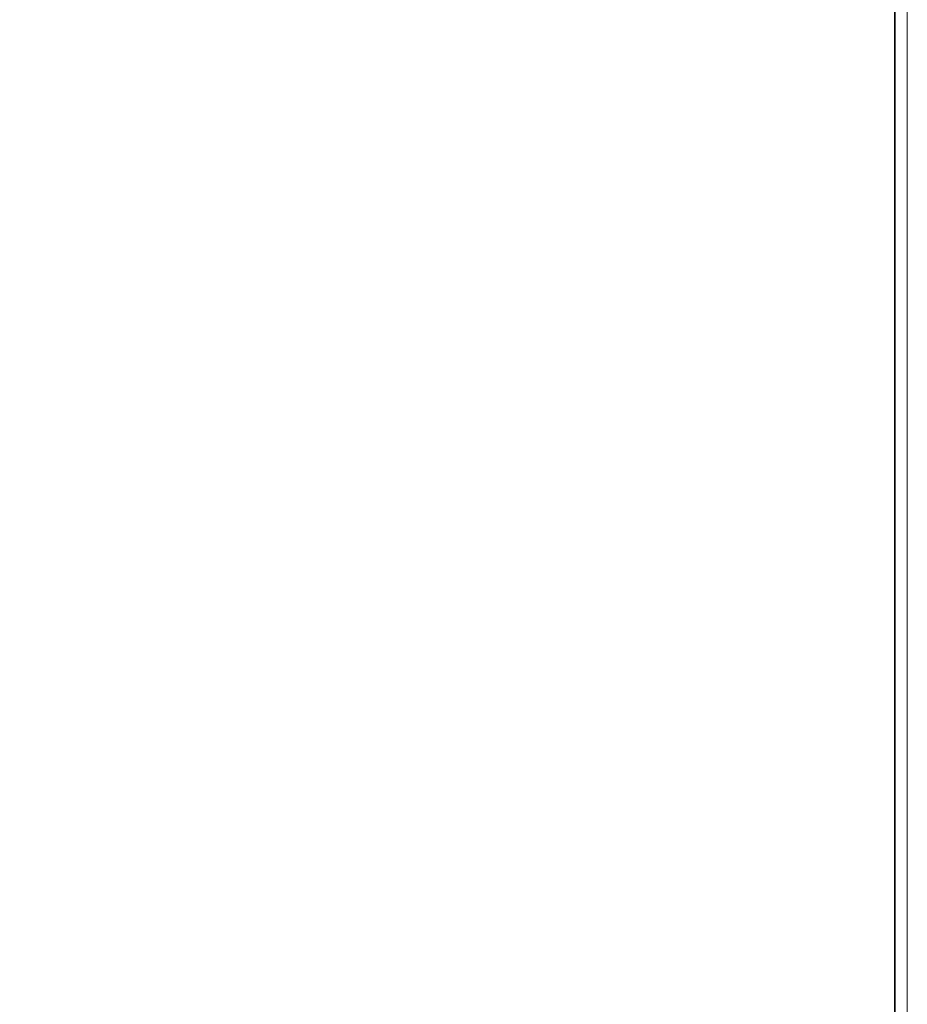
# Model space of a CAD drawing. Header units: inches. Extents: x 1352 to 2050, y -1711 to -1289.
# Tile 155 of 256: x 2037 to 2050, y -1568 to -1554. Entities that reach past the tile are written whole.
import ezdxf

# ---------------------------------------------------------------- set-up
doc = ezdxf.new("R2010")
doc.units = ezdxf.units.IN
doc.header["$MEASUREMENT"] = 0
doc.layers.add('图层 1', color=7, linetype='Continuous')

# ---------------------------------------------------------------- blocks, each defined once
blk = doc.blocks.new('block 10')
at = {"layer": '图层 1', "lineweight": 0}
blk.add_lwpolyline([(1754.306, -1289.756), (2049.659, -1289.756), (2049.659, -1710.267), (1754.306, -1710.267), (1754.306, -1289.756)], dxfattribs=at)
blk = doc.blocks.new('block 13')
at = {"layer": '图层 1', "lineweight": 0}
blk.add_lwpolyline([(1754.306, -1289.756), (2049.659, -1289.756), (2049.659, -1710.267), (1754.306, -1710.267), (1754.306, -1289.756)], dxfattribs=at)
at = {"layer": '图层 1', "color": 250, "lineweight": 35, "true_color": 0x221814}
blk.add_lwpolyline([(1754.482, -1289.932), (2049.482, -1289.932), (2049.482, -1710.09), (1754.482, -1710.09), (1754.482, -1289.932)], dxfattribs=at)
blk = doc.blocks.new('block 14')
at = {"layer": '图层 1', "lineweight": 0}
blk.add_lwpolyline([(1754.306, -1289.756), (2049.659, -1289.756), (2049.659, -1710.267), (1754.306, -1710.267), (1754.306, -1289.756)], dxfattribs=at)
blk = doc.blocks.new('block 15')
at = {"layer": '图层 1', "lineweight": 0}
blk.add_lwpolyline([(1754.306, -1289.756), (2049.659, -1289.756), (2049.659, -1710.267), (1754.306, -1710.267), (1754.306, -1289.756)], dxfattribs=at)
blk = doc.blocks.new('block 16')
at = {"layer": '图层 1', "lineweight": 0}
blk.add_lwpolyline([(1754.306, -1289.756), (2049.659, -1289.756), (2049.659, -1710.267), (1754.306, -1710.267), (1754.306, -1289.756)], dxfattribs=at)
blk = doc.blocks.new('block 9')
at = {"layer": '图层 1', "lineweight": 0}
blk.add_lwpolyline([(1754.306, -1289.756), (2049.659, -1289.756), (2049.659, -1710.267), (1754.306, -1710.267), (1754.306, -1289.756)], dxfattribs=at)
at = {"layer": '图层 1'}
for name in ['block 10', 'block 13', 'block 14', 'block 15', 'block 16']:
    blk.add_blockref(name, (0, 0), dxfattribs=at)
blk = doc.blocks.new('block 2')
at = {"layer": '图层 1'}
blk.add_blockref('block 9', (0, 0), dxfattribs=at)

msp = doc.modelspace()

# ---------------------------------------------------------------- block references
at = {"layer": '图层 1'}
msp.add_blockref('block 2', (0, 0), dxfattribs=at)

doc.saveas('drawing.dxf')
